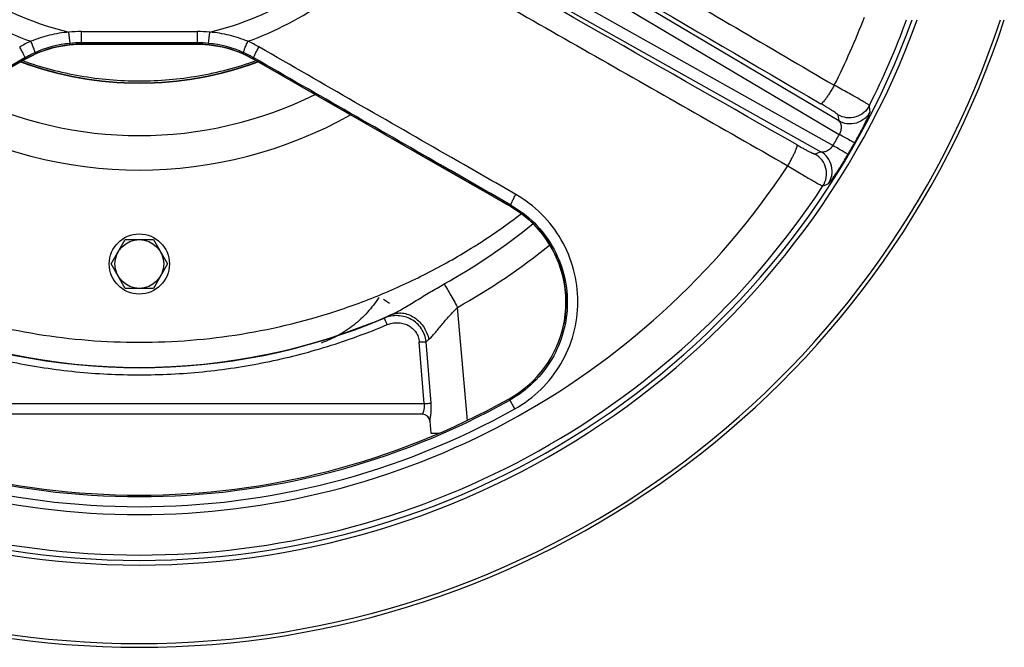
# Model space of a CAD drawing. Extents: x -1704 to 1181, y 8 to 1714.
# Tile 63 of 84: x 7 to 269, y 617 to 784. Entities that reach past the tile are written whole.
import ezdxf

# ---------------------------------------------------------------- set-up
doc = ezdxf.new("R2010")
doc.units = 0
doc.header["$LTSCALE"] = 65.395
doc.layers.get('0').update_dxf_attribs({"linetype": 'CONTINUOUS'})

msp = doc.modelspace()

# ---------------------------------------------------------------- linework, layer by layer
at = {"color": 9, "linetype": 'CONTINUOUS'}
for p, q in [((93.19, 831.6), (225.23, 753.22)), ((225.07, 756.82), (100.59, 830.71)), ((223.53, 750.27), (89.63, 825.43)), ((94.11, 819.48), (220.34, 748.62)), ((23.59, 780.61), (54.48, 780.61)), ((23.59, 780.61), (23.59, 777.61)), ((54.48, 777.61), (54.48, 780.61)), ((20.6, 777.46), (20.3, 780.44)), ((57.47, 777.46), (57.77, 780.44)), ((54.48, 777.61), (23.59, 777.61)), ((23.69, 777.25), (23.59, 777.61)), ((23.69, 777.25), (23.68, 777.25)), ((54.48, 777.61), (54.38, 777.25)), ((54.38, 777.25), (54.38, 777.25)), ((8.59, 773.61), (8.69, 773.26)), ((8.69, 773.26), (8.68, 773.26)), ((69.38, 773.26), (69.47, 773.61)), ((69.38, 773.26), (69.38, 773.26)), ((224.87, 758.43), (225.07, 756.82)), ((220.34, 748.62), (218.84, 747.98)), ((137.71, 734.1), (137.88, 734.41)), ((137.72, 734.1), (137.71, 734.1)), ((137.72, 734.1), (137.71, 734.1)), ((137.71, 734.1), (137.72, 734.1)), ((105.62, 708.21), (103.96, 709.32)), ((126.31, 677.15), (123.68, 707.21)), ((152.5, 709.54), (152.5, 709.53)), ((151.94, 702.8), (151.94, 702.8)), ((114.8, 681.6), (113.49, 697.99)), ((116.64, 681.68), (115.31, 698.07)), ((-36.73, 681.6), (114.8, 681.6)), ((138.93, 680.21), (137.42, 682.91))]:
    msp.add_line(p, q, dxfattribs=at)
at = {"color": 7, "linetype": 'CONTINUOUS'}
msp.add_line((39.03, 777.24), (39.03, 777.24), dxfattribs=at)
at = {"color": 6, "linetype": 'CONTINUOUS'}
for p, q in [((31.53, 718.76), (35.28, 725.26)), ((35.28, 725.26), (42.78, 725.26)), ((42.78, 725.26), (46.54, 718.76)), ((35.28, 712.26), (31.53, 718.76)), ((46.54, 718.76), (42.78, 712.26)), ((42.78, 712.26), (35.28, 712.26)), ((114.32, 678.76), (-36.26, 678.76)), ((116.32, 676.94), (116.59, 673.76)), ((116.59, 673.76), (118.88, 673.76))]:
    msp.add_line(p, q, dxfattribs=at)
at = {"color": 2, "linetype": 'CONTINUOUS'}
msp.add_line((114.32, 678.76), (114.32, 678.76), dxfattribs=at)
at = {"color": 7, "linetype": 'CONTINUOUS'}
for points in [[(8.68, 773.26), (9.56, 773.74), (10.58, 774.26), (11.62, 774.74), (12.68, 775.17), (13.75, 775.57), (14.84, 775.93), (15.94, 776.24), (17.05, 776.51), (18.16, 776.74), (19.29, 776.93), (20.42, 777.07), (21.56, 777.17), (22.7, 777.23), (23.68, 777.25)], [(54.38, 777.25), (55.38, 777.23), (56.52, 777.17), (57.65, 777.07), (58.79, 776.93), (59.91, 776.74), (61.03, 776.51), (62.14, 776.24), (63.24, 775.92), (64.33, 775.57), (65.4, 775.17), (66.46, 774.73), (67.5, 774.25), (68.52, 773.74), (69.38, 773.26)], [(-59.65, 734.1), (-47.02, 741.34), (-34.78, 748.34), (-23.09, 755.05), (-11.92, 761.45), (-1.28, 767.54), (8.68, 773.26)], [(69.38, 773.26), (79.36, 767.54), (89.99, 761.44), (101.16, 755.04), (112.86, 748.34), (125.09, 741.33), (137.72, 734.1)], [(137.72, 734.1), (138.67, 733.53), (139.73, 732.84), (140.75, 732.1), (141.74, 731.32), (142.7, 730.5), (143.62, 729.64), (144.51, 728.74), (145.35, 727.81), (146.16, 726.84), (146.92, 725.83), (147.64, 724.79), (148.31, 723.73), (148.94, 722.63), (149.51, 721.51), (150.04, 720.37), (150.53, 719.21), (150.96, 718.02), (151.34, 716.82), (151.66, 715.6), (151.94, 714.37), (152.16, 713.14), (152.33, 711.89), (152.44, 710.64), (152.5, 709.53)], [(152.5, 709.53), (152.52, 708.53), (152.49, 707.37), (152.42, 706.19), (152.3, 705.01), (152.13, 703.83), (151.94, 702.8)]]:
    msp.add_lwpolyline(points, dxfattribs=at)
at = {"color": 2, "linetype": 'CONTINUOUS'}
msp.add_circle((39.03, 718.76), 8, dxfattribs=at)
at = {"color": 6, "linetype": 'CONTINUOUS'}
msp.add_circle((39.03, 718.76), 6.5, dxfattribs=at)
at = {"color": 9, "linetype": 'CONTINUOUS'}
for centre, radius, start, end in [((39.03, 858.76), 80.52, 219.2935, 256.546), ((39.03, 858.76), 80.52, 283.454, 320.7065), ((39.03, 858.76), 85.75, 218.7786, 250.3278), ((39.03, 858.76), 85.75, 289.6722, 321.2214), ((39.03, 858.76), 218.86, 200.0412, 339.9589), ((39.03, 858.76), 206.7, 333.4288, 338.9282), ((39.03, 858.76), 217.44, 333.2599, 339.8216), ((23.59, 747.61), 33, 90.0018, 95.7258), ((54.47, 747.61), 33, 84.2742, 89.9982), ((23.7, 747.87), 33.04, 114.1716, 119.9345), ((54.37, 747.87), 33.04, 60.0656, 65.8285), ((23.66, 747.13), 30.11, 91.0688, 118.7488), ((23.62, 747.37), 30.24, 95.7458, 114.0716), ((23.59, 747.61), 30, 89.9999, 95.7246), ((23.66, 747.22), 30.02, 89.9542, 91.0831), ((54.4, 747.23), 30.02, 88.9968, 90.0458), ((54.48, 747.61), 30, 84.2754, 90.0001), ((54.41, 747.13), 30.11, 61.3096, 89.0108), ((54.44, 747.37), 30.24, 65.9295, 84.2542), ((23.54, 747.53), 30.06, 114.0536, 119.8197), ((23.55, 747.33), 29.89, 118.7552, 119.8221), ((54.52, 747.53), 30.06, 60.1804, 65.9475), ((54.51, 747.33), 29.9, 60.1779, 61.3034), ((39.03, 857.76), 90.87, 249.6625, 290.3375), ((39.03, 857.95), 90.99, 249.7358, 290.2642), ((39.03, 858.29), 105.37, 243.6637, 296.3361), ((-522.87, 676.95), 760.74, 6.21234, 6.33734), ((41.76, 857.19), 210.89, 329.5368, 330.4632), ((41.13, 857.55), 216.26, 329.5382, 330.4618), ((39.03, 858.76), 206.7, 213.4288, 326.5712), ((39.03, 858.76), 217.44, 213.2599, 326.7401), ((-84.47, 1436.29), 760.74, 293.66266, 293.78766), ((123.14, 708.66), 29.32, 58.5326, 60.1957), ((123.09, 708.56), 29.43, 3.4336, 58.5396), ((38.95, 858.58), 166.29, 299.2081, 309.0758), ((39.02, 858.66), 173.5, 299.2048, 309.0121), ((123.2, 708.57), 29.32, 1.9109, 3.4429), ((123.33, 708.59), 29.19, 348.5617, 1.8793), ((39.03, 858.67), 167.43, 246.3658, 293.6342), ((39.03, 858.6), 167.45, 247.1029, 292.8971), ((123.02, 708.66), 29.51, 299.2277, 348.5474), ((39.03, 858.76), 201.91, 240.7723, 299.2277), ((39.03, 858.76), 201.51, 240.7723, 299.2277), ((39.03, 858.76), 204.59, 240.7723, 299.2277)]:
    msp.add_arc(centre, radius, start, end, dxfattribs=at)
at = {"color": 7, "linetype": 'CONTINUOUS'}
for centre, radius, start, end in [((39.03, 858.76), 242, 198.0545, 341.9455), ((39.03, 858.76), 241, 198.1322, 341.8678), ((39.03, 858.76), 220.11, 199.922, 340.0781), ((123.02, 708.66), 29.51, 299.2277, 348.5474), ((39.03, 858.76), 201.51, 240.7723, 299.2277)]:
    msp.add_arc(centre, radius, start, end, dxfattribs=at)
at = {"color": 6, "linetype": 'CONTINUOUS'}
msp.add_arc((39.03, 858.76), 115, 240.7426, 299.2574, dxfattribs=at)
at = {"color": 2, "linetype": 'CONTINUOUS'}
msp.add_arc((114.32, 676.76), 2, 5.2714, 90, dxfattribs=at)
at = {"color": 9, "linetype": 'CONTINUOUS'}
for points, knots in [([(118.97, 827.72), (136.45, 817.47), (171.43, 797), (206.41, 776.53), (223.9, 766.3)], [0, 0, 0, 0, 0.500012, 1, 1, 1, 1]), ([(105.88, 805.05), (123.5, 795.04), (158.72, 774.98), (193.93, 754.92), (211.54, 744.89)], [0, 0, 0, 0, 0.500012, 1, 1, 1, 1]), ([(20.3, 780.44), (18.56, 780.3), (15.1, 779.75), (11.77, 778.68), (10.16, 778.01)], [0, 0, 0, 0, 0.500264, 1, 1, 1, 1]), ([(11.29, 774.98), (11.3, 774.99), (11.3, 775.02), (11.3, 775.08), (11.28, 775.16), (11.24, 775.32), (11.16, 775.59), (11.01, 775.99), (10.83, 776.46), (10.62, 776.97), (10.4, 777.5), (10.24, 777.84), (10.16, 778.01)], [0, 0, 0, 0, 0.009317, 0.025944, 0.051018, 0.085207, 0.181943, 0.31363, 0.472747, 0.648132, 0.827332, 1, 1, 1, 1]), ([(67.9, 778.01), (66.29, 778.68), (62.96, 779.75), (59.5, 780.3), (57.77, 780.44)], [0, 0, 0, 0, 0.499738, 1, 1, 1, 1]), ([(66.77, 774.98), (66.77, 774.99), (66.76, 775.02), (66.77, 775.08), (66.78, 775.16), (66.82, 775.32), (66.91, 775.59), (67.05, 775.99), (67.23, 776.46), (67.44, 776.97), (67.67, 777.5), (67.82, 777.84), (67.9, 778.01)], [0, 0, 0, 0, 0.009317, 0.025944, 0.051018, 0.085207, 0.181943, 0.31363, 0.472747, 0.648132, 0.827332, 1, 1, 1, 1]), ([(8.59, 773.61), (8.6, 773.62), (8.6, 773.65), (8.59, 773.74), (8.53, 773.92), (8.42, 774.2), (8.24, 774.58), (8.02, 775.03), (7.76, 775.52), (7.49, 776.01), (7.3, 776.34), (7.21, 776.5)], [0, 0, 0, 0, 0.009778, 0.026597, 0.085781, 0.182129, 0.313279, 0.471933, 0.647143, 0.826609, 1, 1, 1, 1]), ([(69.47, 773.61), (69.47, 773.62), (69.46, 773.65), (69.47, 773.74), (69.53, 773.92), (69.65, 774.21), (69.82, 774.58), (70.05, 775.03), (70.3, 775.52), (70.58, 776.01), (70.76, 776.34), (70.86, 776.5)], [0, 0, 0, 0, 0.009801, 0.026668, 0.086003, 0.182538, 0.313838, 0.472536, 0.647656, 0.826905, 1, 1, 1, 1]), ([(139.18, 737.25), (133.49, 740.51), (110.71, 753.59), (87.93, 766.67), (70.86, 776.5)], [0, 0, 0, 0, 0.249939, 1, 1, 1, 1]), ([(8.59, 773.61), (2.89, 770.34), (-19.91, 757.27), (-42.72, 744.2), (-59.82, 734.41)], [0, 0, 0, 0, 0.250151, 1, 1, 1, 1]), ([(8.69, 773.26), (2.99, 770), (-19.78, 756.94), (-42.56, 743.89), (-59.64, 734.1)], [0, 0, 0, 0, 0.250112, 1, 1, 1, 1]), ([(137.71, 734.1), (132.02, 737.37), (109.24, 750.41), (86.46, 763.47), (69.38, 773.26)], [0, 0, 0, 0, 0.24991, 1, 1, 1, 1]), ([(137.88, 734.41), (132.19, 737.67), (109.38, 750.74), (86.57, 763.8), (69.47, 773.61)], [0, 0, 0, 0, 0.249884, 1, 1, 1, 1]), ([(223.9, 766.3), (223.72, 765.99), (223.36, 765.37), (222.79, 764.46), (222.22, 763.6), (221.69, 762.83), (221.23, 762.21), (220.85, 761.77), (220.59, 761.51), (220.43, 761.41), (220.37, 761.39), (220.35, 761.39)], [0, 0, 0, 0, 0.174727, 0.353392, 0.525997, 0.681718, 0.81097, 0.907385, 0.969071, 0.987808, 1, 1, 1, 1]), ([(233.22, 760.92), (233.21, 760.93), (233.19, 760.96), (233.13, 761.02), (232.98, 761.12), (232.75, 761.28), (232.44, 761.47), (232.06, 761.71), (231.59, 761.99), (231.06, 762.3), (230.22, 762.79), (229.02, 763.47), (227.45, 764.35), (225.72, 765.31), (224.52, 765.96), (223.9, 766.3)], [0, 0, 0, 0, 0.003273, 0.008641, 0.025848, 0.051669, 0.085933, 0.128384, 0.17869, 0.236454, 0.301218, 0.44964, 0.61925, 0.804664, 1, 1, 1, 1]), ([(224.87, 758.43), (224.87, 758.45), (224.84, 758.49), (224.77, 758.56), (224.66, 758.65), (224.51, 758.77), (224.33, 758.9), (224.01, 759.13), (223.53, 759.45), (222.86, 759.87), (222.09, 760.35), (221.24, 760.86), (220.65, 761.21), (220.35, 761.39)], [0, 0, 0, 0, 0.009856, 0.02776, 0.054039, 0.088597, 0.131214, 0.181583, 0.303976, 0.45198, 0.620952, 0.805563, 1, 1, 1, 1]), ([(233.22, 760.92), (232.86, 760.2), (231.82, 758.9), (229.63, 757.72), (227.15, 757.51), (225.57, 758.03), (224.87, 758.43)], [0, 0, 0, 0, 0.24984, 0.49987, 0.74998, 1, 1, 1, 1]), ([(233.4, 759.27), (233.05, 758.59), (232.03, 757.29), (229.81, 756.09), (227.3, 755.9), (225.74, 756.43), (225.07, 756.82)], [0, 0, 0, 0, 0.239319, 0.499883, 0.760523, 1, 1, 1, 1]), ([(229.28, 750.93), (229.57, 751.44), (230.13, 752.45), (230.92, 753.93), (231.63, 755.3), (232.24, 756.53), (232.67, 757.44), (232.95, 758.06), (233.12, 758.44), (233.24, 758.74), (233.33, 758.98), (233.38, 759.15), (233.4, 759.24), (233.4, 759.27)], [0, 0, 0, 0, 0.189141, 0.371187, 0.539517, 0.688221, 0.812262, 0.863701, 0.907493, 0.943264, 0.970714, 0.989634, 1, 1, 1, 1]), ([(225.07, 756.82), (225.26, 756.68), (225.49, 756.34), (225.65, 755.83), (225.74, 755.18), (225.66, 754.27), (225.41, 753.57), (225.23, 753.22)], [0, 0, 0, 0, 0.185681, 0.29716, 0.420948, 0.698801, 1, 1, 1, 1]), ([(229.28, 750.94), (229.25, 750.96), (229.13, 751.02), (228.89, 751.16), (228.5, 751.38), (227.76, 751.8), (226.66, 752.42), (225.73, 752.95), (225.23, 753.22)], [0, 0, 0, 0, 0.024963, 0.085486, 0.18173, 0.309686, 0.635623, 1, 1, 1, 1]), ([(211.54, 744.88), (211.72, 745.19), (212.07, 745.82), (212.57, 746.77), (213.04, 747.69), (213.44, 748.53), (213.74, 749.25), (213.94, 749.8), (214.03, 750.15), (214.04, 750.33), (214.03, 750.4), (214.01, 750.42)], [0, 0, 0, 0, 0.174718, 0.353379, 0.525984, 0.681708, 0.810965, 0.907383, 0.969071, 0.987808, 1, 1, 1, 1]), ([(214.01, 750.42), (214.32, 750.25), (214.92, 749.91), (215.78, 749.43), (216.58, 749), (217.29, 748.64), (217.8, 748.38), (218.16, 748.22), (218.37, 748.12), (218.54, 748.05), (218.68, 748.01), (218.77, 747.98), (218.82, 747.98), (218.84, 747.98)], [0, 0, 0, 0, 0.194437, 0.379048, 0.54802, 0.696024, 0.818417, 0.868786, 0.911403, 0.945961, 0.97224, 0.990144, 1, 1, 1, 1]), ([(223.53, 750.27), (223.32, 749.95), (222.84, 749.37), (222.09, 748.85), (221.48, 748.61), (220.95, 748.49), (220.55, 748.52), (220.34, 748.62)], [0, 0, 0, 0, 0.301196, 0.579051, 0.702839, 0.814319, 1, 1, 1, 1]), ([(227.53, 747.91), (227.5, 747.93), (227.38, 747.99), (227.14, 748.14), (226.76, 748.36), (226.03, 748.8), (224.94, 749.44), (224.02, 749.98), (223.53, 750.27)], [0, 0, 0, 0, 0.024964, 0.085488, 0.181732, 0.309689, 0.635624, 1, 1, 1, 1]), ([(220.86, 739.51), (221.3, 740.18), (221.91, 741.73), (221.83, 744.21), (220.78, 746.47), (219.54, 747.58), (218.84, 747.98)], [0, 0, 0, 0, 0.24984, 0.49987, 0.74998, 1, 1, 1, 1]), ([(222.37, 740.17), (222.79, 740.82), (223.4, 742.36), (223.34, 744.87), (222.25, 747.14), (221, 748.23), (220.34, 748.62)], [0, 0, 0, 0, 0.239319, 0.499883, 0.760523, 1, 1, 1, 1]), ([(222.37, 740.17), (222.4, 740.19), (222.47, 740.25), (222.59, 740.38), (222.75, 740.58), (222.96, 740.84), (223.2, 741.17), (223.6, 741.72), (224.17, 742.55), (224.93, 743.69), (225.76, 744.99), (226.64, 746.42), (227.24, 747.41), (227.53, 747.91)], [0, 0, 0, 0, 0.010368, 0.029285, 0.056733, 0.092505, 0.136299, 0.187735, 0.311777, 0.460483, 0.628812, 0.81086, 1, 1, 1, 1]), ([(211.54, 744.88), (212.14, 744.52), (213.3, 743.81), (215, 742.79), (216.55, 741.86), (217.73, 741.17), (218.58, 740.69), (219.12, 740.38), (219.59, 740.12), (219.99, 739.9), (220.32, 739.73), (220.57, 739.61), (220.72, 739.54), (220.81, 739.51), (220.84, 739.5), (220.86, 739.51)], [0, 0, 0, 0, 0.195335, 0.380749, 0.550359, 0.69878, 0.763544, 0.821308, 0.871614, 0.914065, 0.948329, 0.97415, 0.991358, 0.996726, 1, 1, 1, 1]), ([(137.88, 734.41), (137.88, 734.42), (137.87, 734.45), (137.87, 734.54), (137.92, 734.72), (138.03, 735), (138.19, 735.37), (138.4, 735.8), (138.73, 736.44), (139, 736.93), (139.18, 737.25)], [0, 0, 0, 0, 0.010875, 0.028325, 0.088111, 0.184468, 0.314422, 0.471977, 0.646282, 1, 1, 1, 1]), ([(138.93, 680.21), (141.45, 681.62), (146.13, 685.12), (151.5, 692.01), (154.89, 700.06), (156.06, 708.71), (154.93, 717.35), (151.6, 725.4), (146.29, 732.29), (141.67, 735.82), (139.18, 737.25)], [0, 0, 0, 0, 0.125372, 0.250679, 0.375867, 0.500905, 0.62579, 0.750555, 0.875263, 1, 1, 1, 1]), ([(137.88, 734.41), (140.15, 733.11), (144.35, 729.91), (149.17, 723.64), (152.2, 716.33), (153.22, 708.47), (152.15, 700.61), (149.06, 693.29), (144.17, 687.02), (139.91, 683.84), (137.62, 682.56)], [0, 0, 0, 0, 0.124667, 0.249309, 0.374027, 0.498894, 0.623945, 0.749177, 0.87455, 1, 1, 1, 1]), ([(106.15, 705.28), (106.66, 705.51), (107.71, 706.06), (109.3, 706.97), (110.98, 707.99), (113.33, 709.43), (116.36, 711.28), (118.84, 712.72), (120.1, 713.43)], [0, 0, 0, 0, 0.103541, 0.218506, 0.340736, 0.4678, 0.730837, 1, 1, 1, 1]), ([(120.1, 713.43), (120.32, 713.08), (120.84, 712.21), (122.03, 710.14), (123, 708.42), (123.68, 707.22)], [0, 0, 0, 0, 0.17353, 0.423851, 1, 1, 1, 1]), ([(116.03, 698.69), (116.3, 698.92), (116.86, 699.47), (117.68, 700.4), (118.56, 701.47), (119.83, 703.01), (121.49, 704.98), (122.92, 706.49), (123.68, 707.22)], [0, 0, 0, 0, 0.093339, 0.203802, 0.325816, 0.45535, 0.726113, 1, 1, 1, 1]), ([(106.15, 705.28), (105.77, 705.1), (105.12, 704.79), (104.46, 704.48), (104.18, 704.35)], [0, 0, 0, 0, 0.575699, 1, 1, 1, 1]), ([(115.31, 698.07), (115.24, 698.69), (114.96, 699.91), (114.12, 701.58), (112.9, 703), (111.38, 704.08), (109.65, 704.78), (107.81, 705.07), (105.95, 704.94), (104.75, 704.59), (104.18, 704.35)], [0, 0, 0, 0, 0.125336, 0.250582, 0.375622, 0.500451, 0.625187, 0.749974, 0.874905, 1, 1, 1, 1]), ([(106.15, 705.28), (106.58, 705.46), (107.52, 705.72), (109.05, 705.75), (110.68, 705.35), (112.26, 704.52), (113.66, 703.32), (115.12, 701.44), (115.8, 699.79), (116.03, 698.69)], [0, 0, 0, 0, 0.102443, 0.215477, 0.339395, 0.472543, 0.610855, 0.748622, 1, 1, 1, 1]), ([(-26.9, 702.61), (-21.7, 700.41), (-11.08, 696.54), (5.34, 692.35), (22.1, 689.82), (39.03, 688.98), (55.96, 689.82), (72.72, 692.35), (89.15, 696.54), (99.77, 700.41), (104.96, 702.61)], [0, 0, 0, 0, 0.124989, 0.249987, 0.374992, 0.5, 0.625008, 0.750013, 0.875011, 1, 1, 1, 1]), ([(104.96, 702.61), (104.92, 702.72), (104.82, 702.93), (104.69, 703.25), (104.56, 703.55), (104.44, 703.82), (104.35, 704.02), (104.29, 704.14), (104.26, 704.22), (104.23, 704.27), (104.21, 704.31), (104.19, 704.33), (104.19, 704.35), (104.18, 704.35)], [0, 0, 0, 0, 0.183405, 0.368626, 0.545595, 0.703262, 0.831483, 0.882748, 0.924718, 0.957019, 0.979976, 0.9941, 1, 1, 1, 1]), ([(104.96, 702.61), (105.4, 702.79), (106.31, 703.07), (107.74, 703.19), (109.16, 703), (110.5, 702.51), (111.68, 701.72), (112.63, 700.66), (113.26, 699.39), (113.45, 698.46), (113.49, 697.99)], [0, 0, 0, 0, 0.125704, 0.251497, 0.377189, 0.502523, 0.627288, 0.751513, 0.875577, 1, 1, 1, 1]), ([(113.49, 697.99), (113.84, 698.02), (114.34, 698.05), (114.95, 698.07), (115.2, 698.08), (115.31, 698.07)], [0, 0, 0, 0, 0.582742, 0.829108, 1, 1, 1, 1]), ([(115.31, 698.07), (115.36, 698.12), (115.6, 698.33), (115.84, 698.53), (116.03, 698.69)], [0, 0, 0, 0, 0.225059, 1, 1, 1, 1]), ([(114.8, 681.6), (114.82, 681.43), (114.85, 681.08), (114.82, 680.58), (114.75, 680.11), (114.65, 679.7), (114.55, 679.39), (114.47, 679.18), (114.42, 679.05), (114.38, 678.94), (114.35, 678.86), (114.33, 678.81), (114.32, 678.77), (114.32, 678.76)], [0, 0, 0, 0, 0.180859, 0.355064, 0.518808, 0.667809, 0.796676, 0.851613, 0.899085, 0.938257, 0.968488, 0.989207, 1, 1, 1, 1]), ([(114.8, 681.6), (115.16, 681.63), (115.67, 681.67), (116.29, 681.69), (116.54, 681.69), (116.64, 681.68)], [0, 0, 0, 0, 0.58947, 0.834593, 1, 1, 1, 1]), ([(116.32, 677), (116.33, 677.08), (116.37, 677.29), (116.43, 677.67), (116.51, 678.16), (116.63, 679), (116.71, 680.19), (116.68, 681.17), (116.64, 681.68)], [0, 0, 0, 0, 0.051312, 0.134571, 0.243669, 0.37274, 0.671667, 1, 1, 1, 1]), ([(116.32, 676.94), (116.32, 676.95), (116.32, 676.97), (116.32, 676.99), (116.32, 677)], [0, 0, 0, 0, 0.170026, 1, 1, 1, 1])]:
    msp.add_open_spline(points, degree=3, knots=knots, dxfattribs=at)
for points in [[(115.39, 822.76), (150.37, 802.3), (185.36, 781.85), (220.35, 761.39)], [(214.01, 750.42), (178.8, 770.49), (143.6, 790.56), (108.39, 810.63)], [(39.03, 777.24), (33.92, 777.24), (28.8, 777.24), (23.69, 777.25)], [(54.38, 777.25), (49.26, 777.24), (44.15, 777.24), (39.03, 777.24)]]:
    msp.add_open_spline(points, degree=3, dxfattribs=at)
at = {"color": 7, "linetype": 'CONTINUOUS'}
for points in [[(23.68, 777.25), (28.8, 777.24), (33.92, 777.24), (39.03, 777.24)], [(39.03, 777.24), (44.15, 777.24), (49.26, 777.24), (54.38, 777.25)]]:
    msp.add_open_spline(points, degree=3, dxfattribs=at)
at = {"color": 6, "linetype": 'CONTINUOUS'}
for points, knots in [([(7.99, 772.86), (12.95, 771.08), (23.2, 768.38), (39.03, 767.02), (54.86, 768.38), (65.11, 771.08), (70.07, 772.86)], [0, 0, 0, 0, 0.249999, 0.5, 0.750001, 1, 1, 1, 1]), ([(-62.61, 732.15), (-59, 729.39), (-51.54, 724.16), (-39.75, 717.27), (-27.43, 711.37), (-10.43, 704.87), (11.74, 699.39), (39.03, 697.19), (66.32, 699.39), (88.49, 704.87), (105.49, 711.37), (117.81, 717.27), (129.61, 724.16), (137.06, 729.39), (140.67, 732.15)], [0, 0, 0, 0, 0.062525, 0.12505, 0.187576, 0.250101, 0.37505, 0.5, 0.62495, 0.749898, 0.812424, 0.87495, 0.937475, 1, 1, 1, 1]), ([(102.71, 709.84), (101.82, 708.44), (99.79, 705.8), (96.15, 702.39), (91.99, 699.63), (88.95, 698.27), (87.39, 697.72)], [0, 0, 0, 0, 0.249998, 0.499997, 0.749997, 1, 1, 1, 1])]:
    msp.add_open_spline(points, degree=3, knots=knots, dxfattribs=at)
at = {"color": 2, "linetype": 'CONTINUOUS'}
msp.add_open_spline([(116.32, 676.94), (116.3, 677.18), (116.16, 677.66), (115.71, 678.28), (115.06, 678.68), (114.56, 678.76), (114.32, 678.76)], degree=3, knots=[0, 0, 0, 0, 0.240999, 0.499702, 0.758589, 1, 1, 1, 1], dxfattribs=at)

doc.saveas('drawing.dxf')
